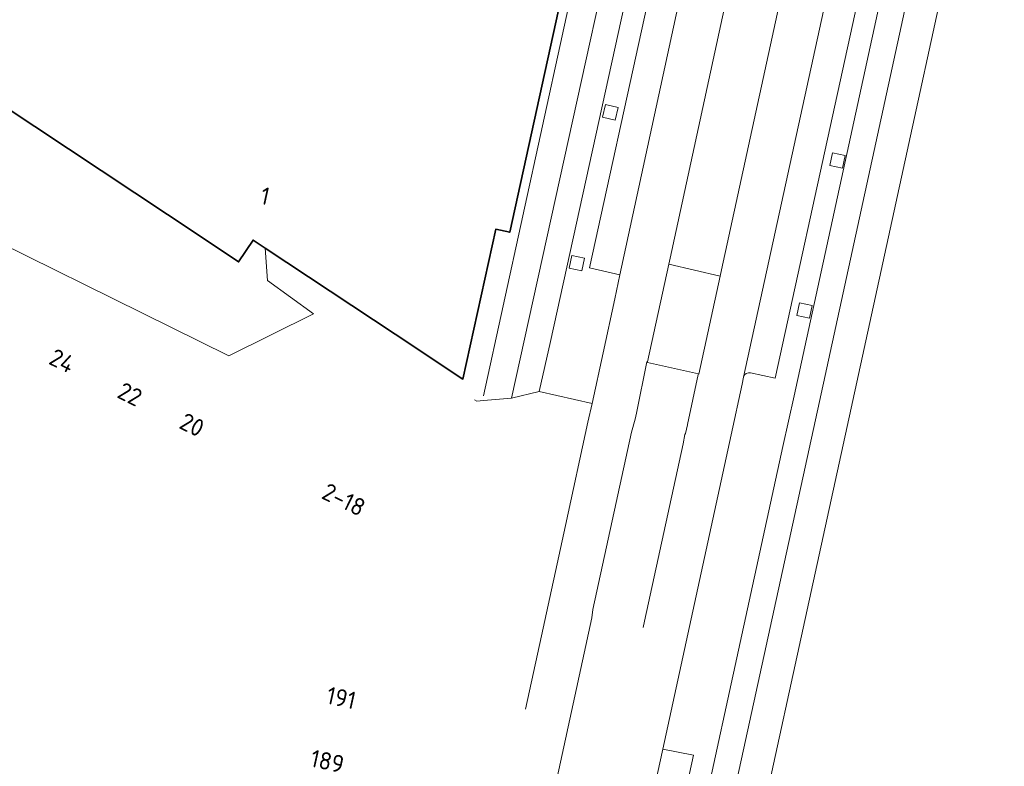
# Model space of a CAD drawing. Extents: x 150256 to 156914, y 461459 to 469481.
# Tile 200 of 256: x 154434 to 154510, y 463236 to 463293. Entities that reach past the tile are written whole.
import ezdxf
from ezdxf.enums import TextEntityAlignment as Align

# ---------------------------------------------------------------- set-up
doc = ezdxf.new("R2010")
doc.units = 0
doc.header["$LTSCALE"] = 0.75
for name, color, linetype, lineweight in [('B-RO-GR-BEPLANTING_CULTUUR_HEESTERS-GV', 251, 'CONTINUOUS', 18), ('B-RO-GR-GROENVOORZIENING-GV', 251, 'CONTINUOUS', 18), ('B-RO-OG-BEBOUWING-GV', 6, 'CONTINUOUS', 35), ('B-RO-OG-BEBOUWING-T18', 1, 'CONTINUOUS', 18), ('B-RO-OG-TERREIN_CULTUURSCHEIDING-GV', 251, 'CONTINUOUS', 18), ('B-RO-VH-VERHARDING_ASFALT-GV', 251, 'CONTINUOUS', 18), ('B-RO-VH-VERHARDING_BETONSTRAATSTEEN-GV', 251, 'CONTINUOUS', 18), ('B-RO-VH-VERHARDING_TEGEL-GV', 251, 'CONTINUOUS', 18)]:
    doc.layers.add(name, color=color, linetype=linetype, lineweight=lineweight)
doc.styles.add('NLCS-ISO-M200-T18', font='NLCS-ISO.ttf', dxfattribs={"height": 360})

msp = doc.modelspace()

# ---------------------------------------------------------------- linework, layer by layer
at = {"layer": 'B-RO-GR-BEPLANTING_CULTUUR_HEESTERS-GV'}
msp.add_lwpolyline([(154482.897, 463266.771), (154482.887, 463266.727), (154486.818, 463265.84), (154486.849, 463265.833), (154488.5, 463273.376), (154484.528, 463274.317)], close=True, dxfattribs=at)
at = {"layer": 'B-RO-GR-GROENVOORZIENING-GV'}
for points in [[(154479.634, 463286.615), (154479.421, 463285.638), (154480.398, 463285.425), (154480.611, 463286.402)], [(154497.17, 463282.904), (154496.957, 463281.927), (154497.934, 463281.714), (154498.147, 463282.691)], [(154477.052, 463274.988), (154476.839, 463274.011), (154477.816, 463273.798), (154478.029, 463274.775)], [(154494.611, 463271.327), (154494.398, 463270.35), (154495.375, 463270.137), (154495.588, 463271.114)]]:
    msp.add_lwpolyline(points, close=True, dxfattribs=at)
at = {"layer": 'B-RO-OG-BEBOUWING-GV'}
msp.add_lwpolyline([(154463.407, 463268.905), (154468.638, 463265.442), (154471.179, 463277.006), (154472.256, 463276.77), (154480.181, 463312.93), (154479.112, 463313.183), (154480.802, 463320.939), (154480.412, 463321.047), (154480.619, 463321.982), (154481.023, 463323.811), (154481.423, 463323.724), (154481.595, 463324.515), (154481.346, 463324.569), (154471.483, 463326.712), (154466.261, 463335.326), (154410.712, 463301.415), (154410.8, 463301.357), (154430.472, 463288.314), (154448.436, 463276.404), (154451.335, 463274.482), (154452.448, 463276.161), (154453.37, 463275.551)], close=True, dxfattribs=at)
at = {"layer": 'B-RO-OG-TERREIN_CULTUURSCHEIDING-GV'}
for points in [[(154499.1, 463322.317), (154495.11, 463323.207), (154494.779, 463321.49), (154494.522, 463320.337), (154484.627, 463274.777), (154484.528, 463274.317), (154488.5, 463273.376), (154488.606, 463273.859), (154498.51, 463319.344), (154498.778, 463320.513)], [(154412.943, 463296.396), (154413.379, 463297.231), (154426.227, 463283.378), (154425.958, 463281.323), (154425.752, 463279.752), (154426.056, 463279.374), (154426.087, 463279.336), (154426.092, 463279.33), (154450.576, 463267.243), (154457.112, 463270.47), (154453.571, 463273.047), (154453.37, 463275.551), (154452.448, 463276.161), (154451.335, 463274.482), (154448.436, 463276.404), (154430.472, 463288.314), (154410.8, 463301.357), (154409.662, 463300.661)]]:
    msp.add_lwpolyline(points, close=True, dxfattribs=at)
at = {"layer": 'B-RO-VH-VERHARDING_ASFALT-GV'}
msp.add_lwpolyline([(154475.391, 463268.343), (154484.873, 463311.446), (154488.021, 463325.608), (154488.06, 463325.79), (154486.11, 463326.223), (154486.068, 463326.02), (154484.923, 463320.827), (154472.39, 463263.976), (154474.537, 463264.481)], close=True, dxfattribs=at)
for points in [[(154474.061, 463226.165), (154474.097, 463226.329), (154475.575, 463233.167), (154478.588, 463247.027), (154478.678, 463247.674), (154481.66, 463261.353), (154481.925, 463262.341), (154482.024, 463262.81), (154482.027, 463262.822), (154482.844, 463266.782), (154482.897, 463266.771), (154484.528, 463274.317), (154484.627, 463274.777), (154494.522, 463320.337), (154490.633, 463321.222), (154489.236, 463312.658), (154480.746, 463273.473), (154480.356, 463271.641), (154479.458, 463267.457), (154478.611, 463263.57), (154478.292, 463262.109), (154476.552, 463254.147), (154474.703, 463245.641), (154473.464, 463239.992)], [(154485.845, 463216.475), (154496.147, 463263.726), (154507.501, 463315.807), (154507.599, 463315.805), (154507.831, 463316.859), (154508.607, 463320.315), (154506.563, 463320.717), (154505.549, 463316.241), (154494.193, 463264.152), (154493.34, 463260.243), (154483.891, 463216.901)], [(154482.76, 463230.902), (154484.063, 463236.897), (154489.336, 463261.151), (154490.186, 463265.06), (154490.303, 463265.6), (154500.079, 463310.352), (154502.039, 463318.519), (154498.51, 463319.344), (154488.606, 463273.859), (154488.5, 463273.376), (154486.849, 463265.833), (154486.818, 463265.84), (154486.807, 463265.791), (154485.964, 463261.936), (154485.96, 463261.916), (154485.812, 463261.238), (154485.769, 463261.16), (154485.64, 463260.451), (154482.651, 463246.773), (154482.541, 463246.271)]]:
    msp.add_lwpolyline(points, dxfattribs=at)
at = {"layer": 'B-RO-VH-VERHARDING_BETONSTRAATSTEEN-GV'}
for points in [[(154469.547, 463263.853), (154469.703, 463263.75), (154470.239, 463263.795), (154472.39, 463263.976), (154484.923, 463320.827), (154486.068, 463326.02), (154486.11, 463326.223), (154486.276, 463327.018), (154482.324, 463327.898), (154482.184, 463327.198), (154481.595, 463324.515), (154481.423, 463323.724)], [(154490.703, 463324.598), (154488.338, 463325.728), (154488.06, 463325.79), (154488.021, 463325.608), (154484.873, 463311.446), (154475.391, 463268.343), (154474.537, 463264.481), (154478.611, 463263.57), (154479.458, 463267.457), (154480.356, 463271.641), (154480.746, 463273.473), (154478.403, 463274.032), (154486.895, 463312.733)], [(154481.423, 463323.724), (154481.023, 463323.811), (154480.619, 463321.982), (154480.412, 463321.047), (154480.802, 463320.939), (154479.112, 463313.183), (154480.181, 463312.93), (154480.854, 463312.776), (154470.228, 463264.154)], [(154461.592, 463114.533), (154461.98, 463116.402), (154476.095, 463181.142), (154476.947, 463185.05), (154481.255, 463204.808), (154483.891, 463216.901), (154493.34, 463260.243), (154494.193, 463264.152), (154505.549, 463316.241), (154506.563, 463320.717), (154506.809, 463321.73), (154503.401, 463321.85)], [(154488.763, 463312.322), (154486.895, 463312.733), (154478.403, 463274.032), (154480.746, 463273.473), (154489.236, 463312.658)], [(154500.079, 463310.352), (154490.303, 463265.6)], [(154500.425, 463309.891), (154502.368, 463309.455), (154492.733, 463265.508), (154490.845, 463265.936)], [(154490.845, 463265.936), (154492.733, 463265.508), (154502.368, 463309.455), (154500.425, 463309.891)], [(154490.303, 463265.6), (154490.186, 463265.06), (154489.336, 463261.151), (154484.063, 463236.897), (154486.429, 463236.438), (154485.038, 463230.087), (154479.581, 463205.168), (154475.734, 463187.469), (154473.829, 463187.876)]]:
    msp.add_lwpolyline(points, dxfattribs=at)
for points in [[(154479.634, 463286.615), (154480.611, 463286.402), (154480.398, 463285.425), (154479.421, 463285.638)], [(154497.17, 463282.904), (154498.147, 463282.691), (154497.934, 463281.714), (154496.957, 463281.927)], [(154477.052, 463274.988), (154478.029, 463274.775), (154477.816, 463273.798), (154476.839, 463274.011)], [(154494.611, 463271.327), (154495.588, 463271.114), (154495.375, 463270.137), (154494.398, 463270.35)]]:
    msp.add_lwpolyline(points, close=True, dxfattribs=at)
for points in [[(154490.845, 463265.936, 0.398603), (154490.303, 463265.6)], [(154490.303, 463265.6, -0.398603), (154490.845, 463265.936)]]:
    msp.add_lwpolyline(points, format="xyb", dxfattribs=at)
at = {"layer": 'B-RO-VH-VERHARDING_TEGEL-GV'}
msp.add_lwpolyline([(154510.417, 463317.363), (154507.831, 463316.859), (154507.599, 463315.805), (154507.501, 463315.807), (154496.147, 463263.726), (154485.845, 463216.475), (154483.211, 463204.392), (154478.049, 463180.716), (154463.936, 463115.986), (154463.55, 463114.126), (154461.994, 463106.736), (154462.736, 463106.568), (154464.432, 463106.185), (154465.998, 463113.618), (154466.381, 463115.465), (154480.492, 463180.183), (154485.656, 463203.871), (154488.288, 463215.943), (154498.589, 463263.193), (154509.942, 463315.265)], close=True, dxfattribs=at)

# ---------------------------------------------------------------- texts
at = {"layer": 'B-RO-OG-BEBOUWING-T18', "style": 'NLCS-ISO-M200-T18'}
for s, rotation, p in [('1', 347.7, (154453.384, 463279.567)), ('24', 333.8, (154437.717, 463266.854)), ('22', 333.8, (154442.948, 463264.277)), ('20', 333.8, (154447.74, 463261.916)), ('2-18', 333.9, (154459.456, 463256.15)), ('191', 347.6, (154459.258, 463240.849)), ('189', 347.6, (154458.183, 463235.963))]:
    msp.add_text(s, height=1.35, rotation=rotation, dxfattribs=at).set_placement(p, align=Align.MIDDLE)

doc.saveas('drawing.dxf')
